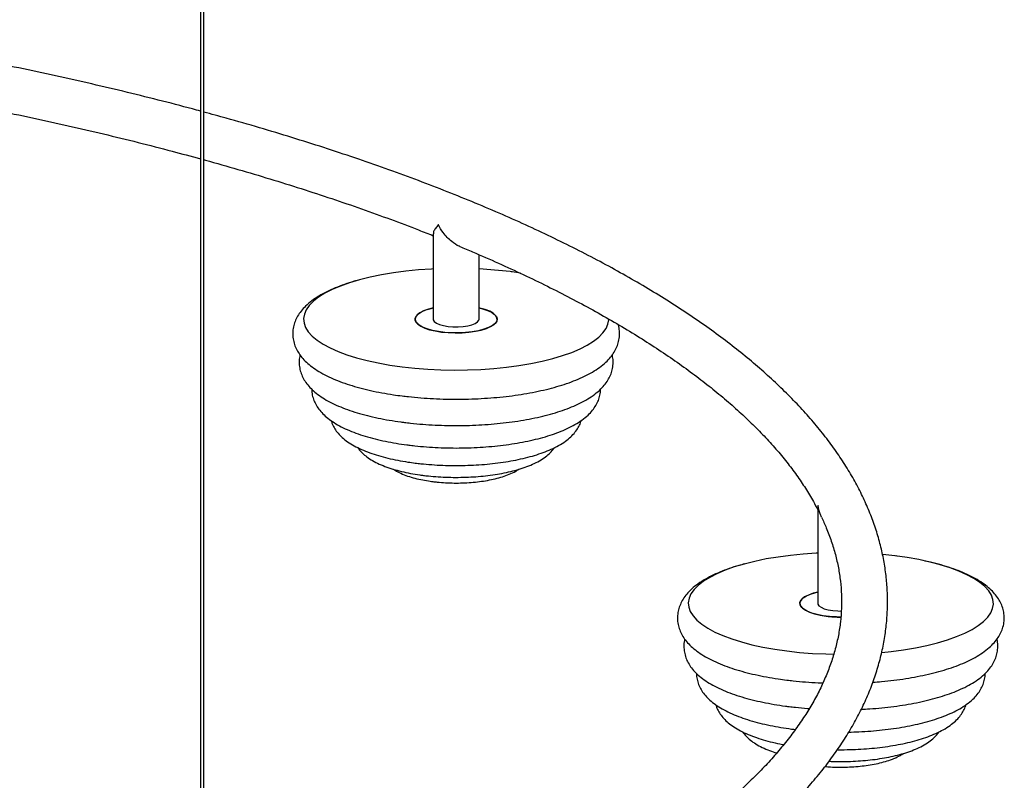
# Paper-space layout '_Dimétrica' of a CAD drawing. Header units: millimetres. Extents: x -1093 to 93, y -461 to 985.
# Tile 8 of 10: x -207 to 93, y -254 to -22. Entities that reach past the tile are written whole.
import ezdxf

# ---------------------------------------------------------------- set-up
doc = ezdxf.new("R2010")
doc.units = ezdxf.units.MM

psp = doc.layouts.new('_Dimétrica')

# ---------------------------------------------------------------- linework, layer by layer
at = {"color": 7, "linetype": 'Continuous', "lineweight": 25}
for p, q in [((-152.14, 634.88), (-152.14, -313.2)), ((-151.14, -313.2), (-151.14, 634.88)), ((-81.32, -87.63), (-81.32, -113.66)), ((-67.32, -113.66), (-67.32, -94.03)), ((-54.74, -99.62), (-57.9, -99.18)), ((35.81, -171.06), (35.81, -200.16)), ((59.23, -185.67), (55.55, -185.27))]:
    psp.add_line(p, q, dxfattribs=at)
at = {"color": 7, "linetype": 'Continuous', "lineweight": 25, "flags": 128}
for points in [[(-81.32, -98.36), (-81.83, -98.38), (-85.79, -98.66), (-89.67, -99.05), (-93.43, -99.55), (-97.05, -100.16), (-100.5, -100.87), (-103.74, -101.68), (-106.76, -102.58), (-109.54, -103.56), (-112.04, -104.63), (-114.26, -105.76), (-116.18, -106.95), (-117.77, -108.19), (-119.04, -109.47), (-119.96, -110.79), (-120.54, -112.12), (-120.77, -113.47), (-120.64, -114.82), (-120.16, -116.16), (-119.33, -117.49), (-118.16, -118.78), (-116.66, -120.03), (-114.83, -121.24), (-112.7, -122.39), (-110.27, -123.47), (-107.57, -124.47), (-104.62, -125.4), (-101.43, -126.23), (-98.04, -126.97), (-94.47, -127.61), (-90.75, -128.15), (-86.9, -128.57), (-82.95, -128.88), (-78.94, -129.07), (-74.9, -129.14), (-70.85, -129.1), (-66.82, -128.94), (-62.85, -128.67), (-58.98, -128.28), (-55.21, -127.77), (-51.6, -127.16), (-48.15, -126.45), (-44.91, -125.64), (-41.89, -124.74), (-39.11, -123.76), (-36.61, -122.7), (-34.39, -121.57), (-32.47, -120.38), (-30.87, -119.14), (-29.61, -117.85), (-28.68, -116.54), (-28.11, -115.2), (-27.88, -113.85), (-27.88, -113.52)], [(-81.32, -110.21), (-82.78, -110.59), (-84.21, -111.11), (-85.36, -111.71), (-86.19, -112.36), (-86.69, -113.04), (-86.82, -113.75), (-86.6, -114.45), (-86.02, -115.13), (-85.11, -115.77), (-83.88, -116.35), (-82.39, -116.85), (-80.66, -117.25), (-78.74, -117.56)], [(-67.32, -110.21), (-66.26, -110.48), (-64.76, -110.98), (-63.54, -111.56), (-62.63, -112.19), (-62.05, -112.87), (-61.83, -113.58), (-61.96, -114.28), (-62.45, -114.97), (-63.29, -115.62), (-64.44, -116.21), (-65.87, -116.73), (-67.55, -117.16), (-69.42, -117.5), (-71.44, -117.72), (-73.53, -117.82), (-75.65, -117.81), (-77.74, -117.67), (-79.72, -117.42), (-81.55, -117.06), (-83.17, -116.61), (-84.53, -116.07), (-85.61, -115.46), (-86.35, -114.8), (-86.75, -114.1), (-86.8, -113.39), (-86.48, -112.7), (-85.82, -112.02), (-84.82, -111.4), (-83.53, -110.84), (-81.96, -110.36), (-81.32, -110.21)], [(-78.74, -117.56), (-76.7, -117.75), (-74.6, -117.83), (-72.48, -117.78), (-70.42, -117.62), (-68.47, -117.34), (-66.68, -116.96), (-65.12, -116.48), (-63.82, -115.92), (-62.83, -115.3), (-62.16, -114.63), (-61.85, -113.93), (-61.89, -113.22), (-62.3, -112.53), (-63.04, -111.87), (-64.11, -111.26), (-65.48, -110.72), (-67.1, -110.26), (-67.32, -110.21)], [(-81.32, -113.66), (-81.3, -113.87), (-80.99, -114.38), (-80.34, -114.85), (-79.39, -115.27), (-78.19, -115.61), (-76.8, -115.84)], [(-76.8, -115.84), (-75.28, -115.97), (-73.71, -115.99), (-72.18, -115.88), (-70.75, -115.67), (-69.5, -115.35), (-68.49, -114.95), (-67.78, -114.49), (-67.39, -113.98), (-67.32, -113.66)], [(35.81, -184.85), (35.31, -184.88), (31.34, -185.15), (27.46, -185.54), (23.7, -186.05), (20.08, -186.65), (16.64, -187.37), (13.4, -188.18), (10.37, -189.08), (7.6, -190.06), (5.09, -191.12), (2.88, -192.25), (0.96, -193.44), (-0.64, -194.68), (-1.9, -195.97), (-2.83, -197.28), (-3.41, -198.62), (-3.63, -199.97), (-3.51, -201.32), (-3.03, -202.66), (-2.2, -203.98), (-1.03, -205.27), (0.48, -206.53), (2.3, -207.73), (4.44, -208.88), (6.87, -209.96), (9.57, -210.97), (12.52, -211.9), (15.7, -212.73), (19.1, -213.47), (22.67, -214.11), (26.39, -214.64), (30.24, -215.06), (34.18, -215.37), (38.2, -215.56), (40.63, -215.62)], [(55.31, -215.07), (58.16, -214.77), (61.92, -214.27), (65.54, -213.66), (68.98, -212.95), (72.23, -212.14), (75.25, -211.24), (78.02, -210.26), (80.53, -209.19), (82.75, -208.06), (84.67, -206.87), (86.26, -205.63), (87.53, -204.35), (88.45, -203.03), (89.03, -201.7), (89.26, -200.35), (89.13, -199), (88.65, -197.66), (87.82, -196.33), (86.65, -195.04), (85.15, -193.79), (83.32, -192.58), (81.19, -191.43), (78.76, -190.35), (76.06, -189.35), (73.1, -188.42), (69.92, -187.59), (66.53, -186.85), (62.96, -186.21), (59.23, -185.67)], [(35.81, -196.71), (34.36, -197.09), (32.93, -197.61), (31.78, -198.2), (30.94, -198.85), (30.45, -199.54), (30.32, -200.24), (30.54, -200.95), (31.12, -201.63), (32.03, -202.26), (33.25, -202.84), (34.75, -203.34), (36.48, -203.75), (38.39, -204.06)], [(42.79, -204.32), (41.48, -204.3), (39.4, -204.17), (37.42, -203.92), (35.59, -203.56), (33.97, -203.1), (32.6, -202.56), (31.53, -201.95), (30.78, -201.29), (30.38, -200.6), (30.34, -199.89), (30.65, -199.19), (31.32, -198.52), (32.31, -197.9), (33.61, -197.34), (35.17, -196.86), (35.81, -196.71)], [(35.81, -200.16), (35.84, -200.36), (36.15, -200.87), (36.8, -201.35), (37.74, -201.77), (38.94, -202.1), (40.34, -202.34)], [(40.34, -202.34), (41.86, -202.47), (42.93, -202.49)]]:
    psp.add_lwpolyline(points, dxfattribs=at)
at = {"color": 7, "linetype": 'Continuous', "lineweight": 25}
for centre, radius, start, end in [((-73.74, -226.14), 127.94, 82.8889, 87.1254), ((42.78, -168.37), 35.96, 262.9858, 270.0221)]:
    psp.add_arc(centre, radius, start, end, dxfattribs=at)
for points, knots in [([(-152.14, -50.34), (-152.96, -50.12), (-157.2, -48.95), (-165.07, -46.93), (-175.73, -44.28), (-186.6, -41.73), (-197.63, -39.26), (-208.84, -36.89), (-220.21, -34.6), (-231.74, -32.41), (-243.42, -30.31), (-255.24, -28.3), (-267.2, -26.39), (-279.29, -24.58), (-290.39, -23.01), (-297.51, -22.09), (-300.51, -21.7)], [0, 0, 0, 0, 0.018448, 0.095652, 0.172837, 0.250004, 0.327153, 0.404287, 0.481406, 0.558511, 0.635604, 0.712685, 0.789756, 0.866816, 0.943867, 1, 1, 1, 1]), ([(-300.35, -35.84), (-298.99, -36.01), (-293.56, -36.71), (-284.16, -38.03), (-272.17, -39.79), (-260.32, -41.66), (-248.61, -43.61), (-237.05, -45.67), (-225.64, -47.81), (-214.39, -50.04), (-203.31, -52.36), (-192.41, -54.77), (-181.68, -57.26), (-171.15, -59.83), (-161.28, -62.36), (-155.03, -64.06), (-152.14, -64.85)], [0, 0, 0, 0, 0.025204, 0.101093, 0.176974, 0.252845, 0.328707, 0.404559, 0.480399, 0.556227, 0.632042, 0.707843, 0.783629, 0.859398, 0.93515, 1, 1, 1, 1]), ([(21.51, -267.5), (22.43, -266.67), (24.92, -264.4), (28.67, -260.63), (32.78, -256.2), (36.57, -251.73), (40.04, -247.22), (43.2, -242.68), (46.04, -238.1), (48.55, -233.5), (50.74, -228.87), (52.61, -224.23), (54.14, -219.58), (55.36, -214.93), (56.25, -210.27), (56.82, -205.62), (57.07, -200.97), (57.01, -196.33), (56.63, -191.69), (55.93, -187.07), (54.92, -182.45), (53.6, -177.84), (51.95, -173.25), (49.99, -168.67), (47.72, -164.11), (45.12, -159.56), (42.21, -155.04), (38.97, -150.54), (35.43, -146.08), (31.57, -141.65), (27.39, -137.25), (22.92, -132.9), (18.14, -128.6), (13.06, -124.34), (7.69, -120.14), (2.03, -115.99), (-3.92, -111.9), (-10.15, -107.86), (-16.65, -103.89), (-23.42, -99.97), (-30.46, -96.12), (-37.77, -92.34), (-45.33, -88.62), (-53.14, -84.96), (-61.21, -81.38), (-69.52, -77.87), (-78.08, -74.42), (-86.86, -71.06), (-95.88, -67.76), (-105.13, -64.55), (-114.6, -61.41), (-124.28, -58.35), (-134.18, -55.37), (-143.12, -52.79), (-148.86, -51.24), (-151.14, -50.62)], [0, 0, 0, 0, 0.01124, 0.030688, 0.050113, 0.069503, 0.088847, 0.10813, 0.127338, 0.146458, 0.165478, 0.184391, 0.203193, 0.221887, 0.240484, 0.258999, 0.277454, 0.295876, 0.314292, 0.332721, 0.351193, 0.369731, 0.388356, 0.407079, 0.42591, 0.44485, 0.463892, 0.48303, 0.50225, 0.52154, 0.540886, 0.560275, 0.579695, 0.599137, 0.618592, 0.638054, 0.657517, 0.676976, 0.69643, 0.715875, 0.735312, 0.75474, 0.774157, 0.793565, 0.812963, 0.832352, 0.851732, 0.871103, 0.890465, 0.90982, 0.929168, 0.948508, 0.967842, 0.98717, 1, 1, 1, 1]), ([(-151.14, -65.12), (-150.99, -65.16), (-147.45, -66.11), (-140.72, -68.05), (-130.98, -70.94), (-121.47, -73.91), (-112.18, -76.95), (-103.11, -80.06), (-94.29, -83.24), (-87.02, -85.97), (-82.79, -87.66), (-81.32, -88.24)], [0, 0, 0, 0, 0.0059681, 0.1381404, 0.2702747, 0.4023686, 0.534419, 0.6664232, 0.7983779, 0.9302801, 1, 1, 1, 1]), ([(-79.74, -84.97), (-79.74, -84.97), (-80.08, -85.34), (-80.66, -86.06), (-81.25, -87), (-81.23, -87.44), (-81.22, -87.63)], [0, 0, 0, 0, 0.002574, 0.350545, 0.708721, 1, 1, 1, 1]), ([(-73.21, -91.5), (-73.27, -91.48), (-74.14, -91.21), (-75.48, -90.22), (-77.08, -88.77), (-78.49, -87.08), (-79.32, -85.77), (-79.74, -84.97), (-79.74, -84.97)], [0, 0, 0, 0, 0.021112, 0.306431, 0.502737, 0.704581, 0.998242, 1, 1, 1, 1]), ([(-73.22, -91.54), (-71.91, -92.08), (-67.89, -93.74), (-61.42, -96.59), (-53.83, -100.08), (-46.51, -103.62), (-39.46, -107.21), (-32.68, -110.84), (-26.17, -114.53), (-19.95, -118.25), (-14, -122.02), (-8.34, -125.82), (-2.97, -129.66), (2.1, -133.52), (6.89, -137.41), (11.38, -141.32), (15.58, -145.26), (19.48, -149.21), (23.08, -153.17), (26.38, -157.15), (29.39, -161.14), (32.08, -165.13), (34.24, -168.66), (35.37, -170.86), (35.81, -171.72)], [0, 0, 0, 0, 0.023017, 0.070435, 0.117828, 0.165197, 0.212541, 0.259859, 0.30715, 0.354415, 0.401655, 0.448871, 0.496066, 0.543246, 0.590415, 0.637583, 0.684757, 0.731953, 0.779188, 0.826486, 0.873877, 0.921397, 0.969087, 1, 1, 1, 1]), ([(-103.63, -101.65), (-104.21, -101.8), (-105.87, -102.24), (-108.38, -103.07), (-111.18, -104.12), (-113.78, -105.3), (-116.16, -106.6), (-118.31, -108.04), (-120.11, -109.57), (-121.54, -111.14), (-122.62, -112.71), (-123.4, -114.33), (-123.92, -116.04), (-124.13, -117.82), (-124.01, -119.62), (-123.59, -121.35), (-122.89, -122.99), (-121.91, -124.56), (-120.65, -126.07), (-119.08, -127.53), (-117.18, -128.94), (-114.97, -130.27), (-112.47, -131.51), (-109.74, -132.64), (-106.81, -133.66), (-103.69, -134.57), (-100.41, -135.37), (-96.99, -136.07), (-93.76, -136.61), (-91.02, -136.99), (-88.25, -137.31), (-85.07, -137.61), (-81.23, -137.86), (-77.35, -138), (-73.46, -138.03), (-69.57, -137.95), (-65.71, -137.76), (-61.9, -137.47), (-58.17, -137.07), (-54.54, -136.56), (-51.02, -135.95), (-47.64, -135.24), (-44.42, -134.42), (-41.37, -133.51), (-38.5, -132.48), (-35.83, -131.35), (-33.36, -130.1), (-31.12, -128.71), (-29.21, -127.23), (-27.65, -125.7), (-26.45, -124.15), (-25.54, -122.55), (-24.9, -120.86), (-24.56, -119.07), (-24.57, -117.25), (-24.74, -115.97), (-24.97, -115.35), (-24.99, -115.27)], [0, 0, 0, 0, 0.010979, 0.031115, 0.051441, 0.072009, 0.092862, 0.114005, 0.135243, 0.1533, 0.170084, 0.18583, 0.200882, 0.21694, 0.232484, 0.247881, 0.263484, 0.279722, 0.296985, 0.315536, 0.335342, 0.355983, 0.376876, 0.397605, 0.418097, 0.43837, 0.458462, 0.478412, 0.498254, 0.512514, 0.522863, 0.542541, 0.562187, 0.581807, 0.601413, 0.621018, 0.640628, 0.660255, 0.679911, 0.69961, 0.719367, 0.739204, 0.759145, 0.77922, 0.799469, 0.819939, 0.840679, 0.861718, 0.882987, 0.901578, 0.918887, 0.935031, 0.950333, 0.966715, 0.982414, 0.997845, 1, 1, 1, 1]), ([(-57.35, -99.25), (-57.4, -99.24), (-57.47, -99.23), (-57.54, -99.22), (-57.55, -99.22)], [0, 0, 0, 0, 0.837816, 1, 1, 1, 1]), ([(-121.84, -124.57), (-121.88, -124.7), (-122.09, -125.41), (-122.16, -126.76), (-122.02, -128.53), (-121.55, -130.22), (-120.81, -131.83), (-119.8, -133.36), (-118.5, -134.84), (-116.9, -136.26), (-114.96, -137.63), (-112.72, -138.92), (-110.19, -140.11), (-107.45, -141.19), (-104.51, -142.16), (-101.39, -143.02), (-98.12, -143.77), (-94.71, -144.41), (-92, -144.83), (-89.81, -145.11), (-87.61, -145.37), (-84.49, -145.66), (-80.73, -145.9), (-76.93, -146.03), (-73.11, -146.05), (-69.3, -145.96), (-65.53, -145.76), (-61.81, -145.46), (-58.17, -145.05), (-54.63, -144.53), (-51.21, -143.91), (-47.94, -143.18), (-44.82, -142.36), (-41.88, -141.43), (-39.12, -140.39), (-36.56, -139.24), (-34.21, -137.96), (-32.09, -136.53), (-30.32, -135.02), (-28.92, -133.46), (-27.88, -131.91), (-27.13, -130.31), (-26.65, -128.62), (-26.48, -126.86), (-26.55, -125.47), (-26.76, -124.73), (-26.82, -124.54)], [0, 0, 0, 0, 0.004731, 0.025111, 0.044894, 0.064535, 0.084518, 0.105404, 0.127697, 0.151718, 0.177357, 0.203988, 0.23081, 0.257372, 0.283613, 0.309569, 0.335296, 0.360846, 0.386262, 0.393812, 0.407087, 0.432331, 0.457531, 0.482696, 0.507843, 0.532989, 0.558144, 0.583325, 0.608548, 0.633833, 0.659204, 0.68469, 0.710327, 0.736163, 0.762255, 0.788671, 0.815477, 0.84268, 0.86999, 0.892963, 0.914268, 0.934259, 0.953401, 0.973817, 0.993615, 1, 1, 1, 1]), ([(-118.25, -135), (-118.26, -135.3), (-118.27, -136.18), (-117.93, -137.6), (-117.32, -139.19), (-116.42, -140.7), (-115.25, -142.14), (-113.79, -143.53), (-112.01, -144.86), (-109.9, -146.12), (-107.5, -147.29), (-104.87, -148.34), (-102.04, -149.28), (-99.04, -150.11), (-95.89, -150.83), (-92.67, -151.43), (-90.25, -151.79), (-88.34, -152.04), (-86.36, -152.27), (-83.37, -152.54), (-79.76, -152.76), (-76.12, -152.87), (-72.46, -152.87), (-68.82, -152.76), (-65.22, -152.54), (-61.68, -152.21), (-58.22, -151.78), (-54.88, -151.24), (-51.66, -150.6), (-48.59, -149.85), (-45.69, -149), (-42.96, -148.04), (-40.42, -146.96), (-38.08, -145.75), (-35.97, -144.4), (-34.2, -142.95), (-32.79, -141.45), (-31.74, -139.95), (-30.97, -138.4), (-30.51, -136.75), (-30.31, -135.58), (-30.35, -134.98), (-30.36, -134.98)], [0, 0, 0, 0, 0.011445, 0.032887, 0.054439, 0.076753, 0.100457, 0.126067, 0.153722, 0.182898, 0.212629, 0.242103, 0.271183, 0.299901, 0.328328, 0.356533, 0.383017, 0.388231, 0.402874, 0.430719, 0.458509, 0.486257, 0.513987, 0.541718, 0.569464, 0.597249, 0.625094, 0.653029, 0.681088, 0.709313, 0.737758, 0.766494, 0.795608, 0.825191, 0.855285, 0.885643, 0.911054, 0.934492, 0.9564, 0.977327, 0.999692, 1, 1, 1, 1]), ([(-112.37, -144.53), (-112.27, -144.88), (-112.02, -145.75), (-111.3, -147.04), (-110.28, -148.43), (-108.97, -149.74), (-107.36, -151.01), (-105.41, -152.21), (-103.17, -153.32), (-100.67, -154.32), (-97.99, -155.2), (-95.14, -155.96), (-92.15, -156.61), (-89.34, -157.09), (-86.97, -157.42), (-84.56, -157.7), (-81.77, -157.95), (-78.39, -158.14), (-74.99, -158.21), (-71.58, -158.18), (-68.2, -158.04), (-64.86, -157.78), (-61.6, -157.42), (-58.43, -156.96), (-55.39, -156.38), (-52.48, -155.7), (-49.73, -154.91), (-47.15, -154.01), (-44.75, -152.98), (-42.54, -151.82), (-40.64, -150.54), (-39.07, -149.18), (-37.85, -147.8), (-36.95, -146.34), (-36.42, -145.24), (-36.28, -144.62), (-36.26, -144.53)], [0, 0, 0, 0, 0.015759, 0.040459, 0.066496, 0.094632, 0.125369, 0.158461, 0.192755, 0.226893, 0.260499, 0.2936, 0.326303, 0.358709, 0.381135, 0.397961, 0.429955, 0.461872, 0.493735, 0.525578, 0.55743, 0.589316, 0.621272, 0.653337, 0.68556, 0.718002, 0.750743, 0.783889, 0.817572, 0.851932, 0.887006, 0.917741, 0.945859, 0.971701, 0.995978, 1, 1, 1, 1]), ([(-104.24, -152.75), (-104.22, -152.78), (-103.92, -153.3), (-103.13, -154.16), (-101.84, -155.36), (-100.22, -156.48), (-98.28, -157.53), (-96.05, -158.48), (-93.61, -159.31), (-91, -160.01), (-88.27, -160.6), (-86.01, -160.97), (-84.16, -161.22), (-82.3, -161.43), (-79.78, -161.64), (-76.73, -161.79), (-73.66, -161.82), (-70.6, -161.74), (-67.58, -161.55), (-64.62, -161.25), (-61.75, -160.84), (-58.99, -160.32), (-56.36, -159.69), (-53.88, -158.94), (-51.57, -158.07), (-49.42, -157.05), (-47.55, -155.91), (-46.02, -154.67), (-45.01, -153.65), (-44.58, -152.97), (-44.46, -152.79)], [0, 0, 0, 0, 0.00259, 0.034243, 0.06883, 0.107123, 0.148665, 0.19143, 0.233537, 0.274787, 0.315341, 0.355391, 0.370341, 0.391095, 0.430555, 0.469888, 0.509144, 0.548386, 0.587665, 0.627039, 0.666582, 0.706386, 0.746568, 0.787288, 0.828764, 0.871267, 0.915007, 0.953134, 0.987438, 1, 1, 1, 1]), ([(-93.36, -159.35), (-93.22, -159.45), (-92.56, -159.92), (-91.16, -160.6), (-89.15, -161.41), (-86.91, -162.08), (-84.59, -162.6), (-82.73, -162.92), (-81.25, -163.11), (-79.71, -163.29), (-77.54, -163.45), (-74.93, -163.54), (-72.31, -163.51), (-69.72, -163.36), (-67.18, -163.1), (-64.73, -162.73), (-62.39, -162.24), (-60.17, -161.63), (-58.09, -160.87), (-56.44, -160.12), (-55.57, -159.53), (-55.27, -159.33)], [0, 0, 0, 0, 0.0163669, 0.0765533, 0.1406506, 0.2036057, 0.2647501, 0.3207685, 0.3391475, 0.3698803, 0.4282762, 0.486391, 0.5443825, 0.6024262, 0.6606719, 0.7193413, 0.7787176, 0.8391969, 0.9013572, 0.965989, 1, 1, 1, 1]), ([(35.9, -170.36), (35.9, -170.37), (35.84, -170.6), (35.85, -170.83), (35.85, -171.06)], [0, 0, 0, 0, 0.010439, 1, 1, 1, 1]), ([(36.97, -173.9), (36.8, -173.56), (36.26, -172.43), (36.01, -171.21), (35.91, -170.37), (35.9, -170.36)], [0, 0, 0, 0, 0.300857, 0.995841, 1, 1, 1, 1]), ([(36.92, -173.92), (37.42, -175), (38.55, -177.43), (39.95, -181.21), (41.19, -185.26), (42.11, -189.33), (42.73, -193.42), (43.05, -197.52), (43.05, -201.64), (42.74, -205.77), (42.11, -209.9), (41.16, -214.03), (39.91, -218.14), (38.35, -222.24), (36.49, -226.32), (34.32, -230.38), (31.86, -234.43), (29.1, -238.46), (26.04, -242.47), (22.69, -246.47), (19.04, -250.45), (15.1, -254.41), (10.86, -258.35), (6.33, -262.26), (1.5, -266.15), (-3.61, -270.01), (-9.02, -273.84), (-14.71, -277.64), (-20.69, -281.4), (-26.94, -285.12), (-33.48, -288.79), (-40.29, -292.42), (-47.36, -296.01), (-54.71, -299.54), (-62.32, -303.01), (-70.18, -306.43), (-78.3, -309.8), (-86.67, -313.1), (-95.28, -316.33), (-104.13, -319.5), (-113.22, -322.6), (-122.53, -325.63), (-132.07, -328.59), (-140.11, -330.98), (-145.04, -332.36), (-146.64, -332.81)], [0, 0, 0, 0, 0.01911, 0.042972, 0.067011, 0.09124, 0.115656, 0.140236, 0.164934, 0.189684, 0.214386, 0.23897, 0.26339, 0.287622, 0.311662, 0.335525, 0.359231, 0.382806, 0.406275, 0.429662, 0.452988, 0.476269, 0.49952, 0.522752, 0.545975, 0.569195, 0.592415, 0.61564, 0.638874, 0.662117, 0.685371, 0.708637, 0.731916, 0.755207, 0.778511, 0.801826, 0.825154, 0.848492, 0.871841, 0.895201, 0.918569, 0.941947, 0.965333, 0.988727, 1, 1, 1, 1]), ([(59.79, -185.75), (59.73, -185.74), (59.67, -185.73), (59.6, -185.72), (59.58, -185.72)], [0, 0, 0, 0, 0.837816, 1, 1, 1, 1]), ([(13.51, -188.15), (12.92, -188.3), (11.27, -188.74), (8.75, -189.56), (5.95, -190.62), (3.36, -191.8), (0.98, -193.1), (-1.17, -194.54), (-2.97, -196.07), (-4.4, -197.64), (-5.48, -199.21), (-6.26, -200.83), (-6.78, -202.53), (-6.99, -204.31), (-6.88, -206.12), (-6.45, -207.85), (-5.75, -209.49), (-4.77, -211.06), (-3.51, -212.57), (-1.94, -214.03), (-0.05, -215.43), (2.17, -216.77), (4.66, -218.01), (7.39, -219.14), (10.33, -220.15), (13.44, -221.06), (16.72, -221.87), (20.15, -222.57), (23.38, -223.11), (26.12, -223.48), (28.89, -223.81), (32.07, -224.1), (35.09, -224.32), (36.85, -224.37), (37.32, -224.39)], [0, 0, 0, 0, 0.019285, 0.054655, 0.090361, 0.126488, 0.163119, 0.200259, 0.237564, 0.269282, 0.298765, 0.326423, 0.352864, 0.381071, 0.408376, 0.435421, 0.462829, 0.491352, 0.521676, 0.554262, 0.589053, 0.625311, 0.66201, 0.698422, 0.734419, 0.770029, 0.805322, 0.840366, 0.875219, 0.900268, 0.918446, 0.953013, 0.987523, 1, 1, 1, 1]), ([(52.58, -224.15), (53.46, -224.09), (55.62, -223.93), (58.97, -223.56), (62.6, -223.06), (66.12, -222.45), (69.49, -221.73), (72.72, -220.92), (75.77, -220), (78.64, -218.98), (81.31, -217.85), (83.77, -216.6), (86.01, -215.21), (87.92, -213.73), (89.48, -212.19), (90.69, -210.65), (91.59, -209.05), (92.23, -207.35), (92.58, -205.57), (92.58, -203.74), (92.27, -201.98), (91.67, -200.3), (90.8, -198.71), (89.64, -197.18), (88.19, -195.7), (86.42, -194.27), (84.33, -192.91), (81.93, -191.63), (79.28, -190.46), (76.42, -189.4), (73.37, -188.45), (70.54, -187.7), (68.67, -187.3), (67.94, -187.14)], [0, 0, 0, 0, 0.023815, 0.05812, 0.0925, 0.126982, 0.161603, 0.196404, 0.23144, 0.26678, 0.302506, 0.338704, 0.375423, 0.412543, 0.444989, 0.475197, 0.503373, 0.530079, 0.55867, 0.586069, 0.613, 0.640006, 0.667844, 0.697229, 0.728732, 0.762528, 0.798123, 0.834543, 0.870858, 0.906779, 0.942297, 0.977473, 1, 1, 1, 1]), ([(-4.71, -211.06), (-4.75, -211.2), (-4.95, -211.91), (-5.03, -213.25), (-4.88, -215.02), (-4.41, -216.72), (-3.67, -218.33), (-2.66, -219.86), (-1.37, -221.33), (0.24, -222.76), (2.17, -224.13), (4.42, -225.42), (6.94, -226.61), (9.69, -227.69), (12.63, -228.65), (15.75, -229.51), (19.02, -230.26), (22.43, -230.91), (25.14, -231.32), (27.33, -231.61), (29.53, -231.87), (31.58, -232.08), (33.01, -232.16), (33.18, -232.18)], [0, 0, 0, 0, 0.010855, 0.057615, 0.103008, 0.148071, 0.193922, 0.241843, 0.292993, 0.348108, 0.406935, 0.468038, 0.52958, 0.590525, 0.650733, 0.710288, 0.769317, 0.827941, 0.886256, 0.903579, 0.934038, 0.991959, 1, 1, 1, 1]), ([(49.03, -232.38), (49.89, -232.34), (52.01, -232.24), (55.33, -231.95), (58.97, -231.54), (62.51, -231.02), (65.92, -230.4), (69.2, -229.68), (72.32, -228.85), (75.26, -227.92), (78.02, -226.88), (80.58, -225.73), (82.93, -224.45), (85.05, -223.03), (86.82, -221.52), (88.21, -219.96), (89.25, -218.41), (90, -216.81), (90.49, -215.12), (90.65, -213.36), (90.58, -211.96), (90.37, -211.22), (90.32, -211.04)], [0, 0, 0, 0, 0.0373571, 0.0922162, 0.1471677, 0.2022549, 0.2575293, 0.3130541, 0.368909, 0.4251951, 0.4820394, 0.5395914, 0.5979927, 0.6572576, 0.7167561, 0.7668047, 0.8132212, 0.8567749, 0.8984788, 0.9429573, 0.9860887, 1, 1, 1, 1]), ([(-1.12, -221.49), (-1.12, -221.8), (-1.13, -222.67), (-0.8, -224.09), (-0.18, -225.69), (0.72, -227.2), (1.88, -228.64), (3.35, -230.02), (5.13, -231.35), (7.24, -232.62), (9.64, -233.78), (12.27, -234.84), (15.09, -235.78), (18.09, -236.61), (21.24, -237.33), (24.47, -237.93), (26.89, -238.29), (28.38, -238.48), (28.79, -238.53), (28.98, -238.55)], [0, 0, 0, 0, 0.029136, 0.083724, 0.138591, 0.195398, 0.255746, 0.320944, 0.391349, 0.465625, 0.541314, 0.616351, 0.690383, 0.763492, 0.835863, 0.907669, 0.975093, 0.988365, 1, 1, 1, 1]), ([(45.22, -239.33), (46.25, -239.31), (48.5, -239.25), (51.92, -239.03), (55.46, -238.71), (58.91, -238.27), (62.26, -237.74), (65.48, -237.09), (68.54, -236.34), (71.45, -235.49), (74.18, -234.53), (76.72, -233.45), (79.05, -232.25), (81.17, -230.89), (82.94, -229.45), (84.35, -227.95), (85.39, -226.44), (86.16, -224.89), (86.63, -223.24), (86.83, -222.08), (86.78, -221.48), (86.78, -221.47)], [0, 0, 0, 0, 0.048935, 0.106518, 0.164178, 0.221966, 0.279939, 0.338168, 0.396742, 0.455774, 0.51541, 0.57583, 0.637223, 0.699676, 0.762676, 0.815412, 0.864053, 0.909517, 0.952947, 0.99936, 1, 1, 1, 1]), ([(4.76, -231.03), (4.86, -231.37), (5.12, -232.24), (5.83, -233.54), (6.85, -234.92), (8.17, -236.24), (9.78, -237.5), (11.73, -238.71), (13.97, -239.82), (16.47, -240.81), (19.15, -241.69), (22.01, -242.45), (24.11, -242.93), (25.29, -243.13), (25.42, -243.15)], [0, 0, 0, 0, 0.047696, 0.122451, 0.201253, 0.286407, 0.379434, 0.47959, 0.58338, 0.686703, 0.788413, 0.888595, 0.987571, 1, 1, 1, 1]), ([(41.75, -244.68), (41.88, -244.69), (43.15, -244.72), (45.56, -244.67), (48.94, -244.53), (52.28, -244.28), (55.54, -243.92), (58.7, -243.45), (61.75, -242.88), (64.65, -242.2), (67.4, -241.41), (69.98, -240.51), (72.38, -239.48), (74.59, -238.31), (76.5, -237.04), (78.06, -235.68), (79.29, -234.29), (80.19, -232.83), (80.72, -231.74), (80.86, -231.12), (80.88, -231.03)], [0, 0, 0, 0, 0.007348, 0.069784, 0.132237, 0.194758, 0.257415, 0.320286, 0.383467, 0.447077, 0.511273, 0.576263, 0.642306, 0.709677, 0.778448, 0.838712, 0.893844, 0.944514, 0.992115, 1, 1, 1, 1]), ([(12.89, -239.24), (12.92, -239.28), (13.21, -239.79), (14, -240.65), (15.29, -241.85), (16.92, -242.97), (18.86, -244.03), (20.99, -244.95), (22.56, -245.46), (23.29, -245.69)], [0, 0, 0, 0, 0.011332, 0.14985, 0.301209, 0.468783, 0.650571, 0.837718, 1, 1, 1, 1]), ([(39.23, -248.21), (39.62, -248.23), (41.03, -248.3), (43.48, -248.31), (46.54, -248.24), (49.56, -248.04), (52.52, -247.74), (55.39, -247.33), (58.15, -246.81), (60.78, -246.18), (63.25, -245.44), (65.57, -244.56), (67.72, -243.55), (69.59, -242.41), (71.11, -241.16), (72.13, -240.14), (72.56, -239.46), (72.68, -239.28)], [0, 0, 0, 0, 0.028138, 0.100106, 0.17205, 0.24406, 0.316244, 0.38874, 0.461712, 0.535379, 0.610032, 0.68607, 0.763992, 0.844181, 0.91408, 0.97697, 1, 1, 1, 1]), ([(37.99, -249.81), (38.53, -249.85), (39.92, -249.97), (42.21, -250.03), (44.83, -250), (47.42, -249.86), (49.95, -249.6), (52.4, -249.23), (54.75, -248.74), (56.97, -248.13), (59.05, -247.36), (60.69, -246.62), (61.57, -246.03), (61.87, -245.83)], [0, 0, 0, 0, 0.0602785, 0.1557998, 0.2511182, 0.3465225, 0.4422589, 0.5386916, 0.6362863, 0.7356939, 0.8378645, 0.9440973, 1, 1, 1, 1])]:
    psp.add_open_spline(points, degree=3, knots=knots, dxfattribs=at)

doc.saveas('drawing.dxf')
